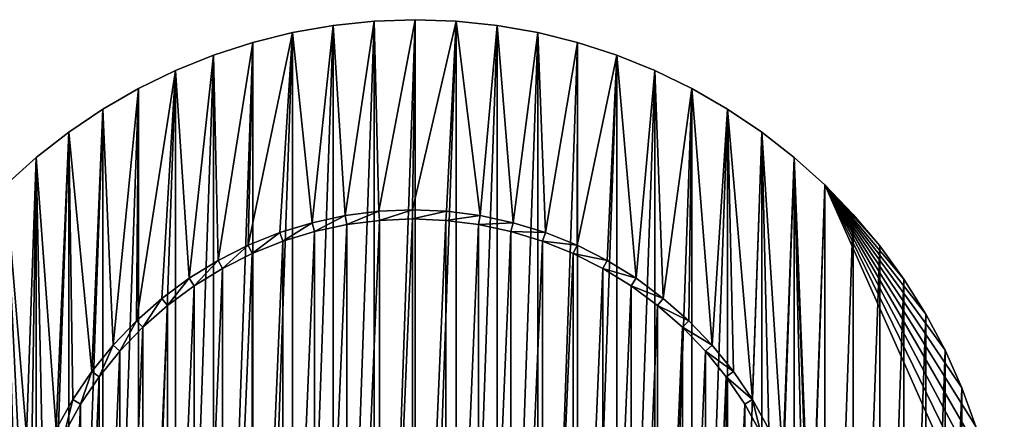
# Model space of a CAD drawing. Extents: x -300 to 306, y -450 to 450.
# Tile 5 of 34: x -248 to -193, y -241 to -218. Entities that reach past the tile are written whole.
import ezdxf

# ---------------------------------------------------------------- set-up
doc = ezdxf.new("R2010")
doc.units = 0
doc.header["$MEASUREMENT"] = 0

msp = doc.modelspace()

# ---------------------------------------------------------------- linework, layer by layer
for points in [[(-229.626007, -229.316498, -30), (-230.291397, -218.816299, -30), (-228.0354, -218.579193, -30)], [(-228.0354, -283.420807, -29), (-228.0354, -218.579193, -29), (-230.291397, -283.183685, -29)], [(-230.291397, -283.183685, -29), (-228.0354, -218.579193, -29), (-230.291397, -218.816299, -29)], [(-230.291397, -218.816299, -30), (-230.291397, -218.816299, -29), (-228.0354, -218.579193, -30)], [(-228.0354, -218.579193, -30), (-230.291397, -218.816299, -29), (-228.0354, -218.579193, -29)], [(-229.626007, -229.316498, -30), (-228.0354, -218.579193, -30), (-227.773697, -229.0793, -30)], [(-227.773697, -229.0793, -30), (-228.0354, -218.579193, -30), (-225.768295, -218.5, -30)], [(-225.768295, -283.5, -29), (-225.768295, -218.5, -29), (-228.0354, -283.420807, -29)], [(-228.0354, -283.420807, -29), (-225.768295, -218.5, -29), (-228.0354, -218.579193, -29)], [(-228.0354, -218.579193, -30), (-228.0354, -218.579193, -29), (-225.768295, -218.5, -30)], [(-225.768295, -218.5, -30), (-228.0354, -218.579193, -29), (-225.768295, -218.5, -29)], [(-227.773697, -229.0793, -30), (-225.768295, -218.5, -30), (-225.908005, -229, -30)], [(-225.908005, -229, -30), (-225.768295, -218.5, -30), (-223.501205, -218.579193, -30)], [(-225.908005, -229, -30), (-223.501205, -218.579193, -30), (-224.042297, -229.0793, -30)], [(-225.768295, -283.5, -29), (-223.501205, -218.579193, -29), (-225.768295, -218.5, -29)], [(-225.768295, -218.5, -30), (-225.768295, -218.5, -29), (-223.501205, -218.579193, -30)], [(-223.501205, -218.579193, -30), (-225.768295, -218.5, -29), (-223.501205, -218.579193, -29)], [(-223.501205, -283.420807, -29), (-223.501205, -218.579193, -29), (-225.768295, -283.5, -29)], [(-224.042297, -229.0793, -30), (-223.501205, -218.579193, -30), (-222.190002, -229.316498, -30)], [(-222.190002, -229.316498, -30), (-223.501205, -218.579193, -30), (-221.245193, -218.816299, -30)], [(-223.501205, -283.420807, -29), (-221.245193, -218.816299, -29), (-223.501205, -218.579193, -29)], [(-223.501205, -218.579193, -30), (-223.501205, -218.579193, -29), (-221.245193, -218.816299, -30)], [(-221.245193, -218.816299, -30), (-223.501205, -218.579193, -29), (-221.245193, -218.816299, -29)], [(-234.969803, -230.953003, -30), (-234.726501, -219.759003, -30), (-232.525406, -219.210205, -30)], [(-234.969803, -230.953003, -30), (-232.525406, -219.210205, -30), (-233.237106, -230.256699, -30)], [(-232.525406, -282.789795, -29), (-232.525406, -219.210205, -29), (-234.726501, -282.240997, -29)], [(-234.726501, -282.240997, -29), (-232.525406, -219.210205, -29), (-234.726501, -219.759003, -29)], [(-234.726501, -219.759003, -30), (-234.726501, -219.759003, -29), (-232.525406, -219.210205, -30)], [(-232.525406, -219.210205, -30), (-234.726501, -219.759003, -29), (-232.525406, -219.210205, -29)], [(-233.237106, -230.256699, -30), (-232.525406, -219.210205, -30), (-231.451508, -229.7099, -30)], [(-231.451508, -229.7099, -30), (-232.525406, -219.210205, -30), (-230.291397, -218.816299, -30)], [(-230.291397, -283.183685, -29), (-230.291397, -218.816299, -29), (-232.525406, -282.789795, -29)], [(-232.525406, -282.789795, -29), (-230.291397, -218.816299, -29), (-232.525406, -219.210205, -29)], [(-232.525406, -219.210205, -30), (-232.525406, -219.210205, -29), (-230.291397, -218.816299, -30)], [(-230.291397, -218.816299, -30), (-232.525406, -219.210205, -29), (-230.291397, -218.816299, -29)], [(-231.451508, -229.7099, -30), (-230.291397, -218.816299, -30), (-229.626007, -229.316498, -30)], [(-221.245193, -283.183685, -29), (-221.245193, -218.816299, -29), (-223.501205, -283.420807, -29)], [(-222.190002, -229.316498, -30), (-221.245193, -218.816299, -30), (-220.364502, -229.7099, -30)], [(-220.364502, -229.7099, -30), (-221.245193, -218.816299, -30), (-219.0112, -219.210205, -30)], [(-221.245193, -283.183685, -29), (-219.0112, -219.210205, -29), (-221.245193, -218.816299, -29)], [(-221.245193, -218.816299, -30), (-221.245193, -218.816299, -29), (-219.0112, -219.210205, -30)], [(-219.0112, -219.210205, -30), (-221.245193, -218.816299, -29), (-219.0112, -219.210205, -29)], [(-219.0112, -282.789795, -29), (-219.0112, -219.210205, -29), (-221.245193, -283.183685, -29)], [(-220.364502, -229.7099, -30), (-219.0112, -219.210205, -30), (-218.578903, -230.256699, -30)], [(-218.578903, -230.256699, -30), (-219.0112, -219.210205, -30), (-216.810104, -219.759003, -30)], [(-219.0112, -282.789795, -29), (-216.810104, -219.759003, -29), (-219.0112, -219.210205, -29)], [(-219.0112, -219.210205, -30), (-219.0112, -219.210205, -29), (-216.810104, -219.759003, -30)], [(-216.810104, -219.759003, -30), (-219.0112, -219.210205, -29), (-216.810104, -219.759003, -29)], [(-236.637299, -231.793701, -30), (-236.884003, -220.460007, -30), (-234.726501, -219.759003, -30)], [(-234.726501, -282.240997, -29), (-234.726501, -219.759003, -29), (-236.884003, -281.540009, -29)], [(-236.884003, -281.540009, -29), (-234.726501, -219.759003, -29), (-236.884003, -220.460007, -29)], [(-236.884003, -220.460007, -30), (-236.884003, -220.460007, -29), (-234.726501, -219.759003, -30)], [(-234.726501, -219.759003, -30), (-236.884003, -220.460007, -29), (-234.726501, -219.759003, -29)], [(-236.637299, -231.793701, -30), (-234.726501, -219.759003, -30), (-234.969803, -230.953003, -30)], [(-216.810104, -282.240997, -29), (-216.810104, -219.759003, -29), (-219.0112, -282.789795, -29)], [(-218.578903, -230.256699, -30), (-216.810104, -219.759003, -30), (-216.846207, -230.953003, -30)], [(-216.846207, -230.953003, -30), (-216.810104, -219.759003, -30), (-214.652603, -220.460007, -30)], [(-216.810104, -282.240997, -29), (-214.652603, -220.460007, -29), (-216.810104, -219.759003, -29)], [(-216.810104, -219.759003, -30), (-216.810104, -219.759003, -29), (-214.652603, -220.460007, -30)], [(-214.652603, -220.460007, -30), (-216.810104, -219.759003, -29), (-214.652603, -220.460007, -29)], [(-238.227402, -232.772797, -30), (-238.987198, -221.309799, -30), (-236.884003, -220.460007, -30)], [(-236.884003, -281.540009, -29), (-236.884003, -220.460007, -29), (-238.987198, -280.690186, -29)], [(-238.987198, -280.690186, -29), (-236.884003, -220.460007, -29), (-238.987198, -221.309799, -29)], [(-238.987198, -221.309799, -30), (-238.987198, -221.309799, -29), (-236.884003, -220.460007, -30)], [(-236.884003, -220.460007, -30), (-238.987198, -221.309799, -29), (-236.884003, -220.460007, -29)], [(-238.227402, -232.772797, -30), (-236.884003, -220.460007, -30), (-236.637299, -231.793701, -30)], [(-216.846207, -230.953003, -30), (-214.652603, -220.460007, -30), (-215.178696, -231.793701, -30)], [(-214.652603, -281.540009, -29), (-214.652603, -220.460007, -29), (-216.810104, -282.240997, -29)], [(-215.178696, -231.793701, -30), (-214.652603, -220.460007, -30), (-213.588501, -232.772797, -30)], [(-213.588501, -232.772797, -30), (-214.652603, -220.460007, -30), (-212.549393, -221.309799, -30)], [(-214.652603, -281.540009, -29), (-212.549393, -221.309799, -29), (-214.652603, -220.460007, -29)], [(-214.652603, -220.460007, -30), (-214.652603, -220.460007, -29), (-212.549393, -221.309799, -30)], [(-212.549393, -221.309799, -30), (-214.652603, -220.460007, -29), (-212.549393, -221.309799, -29)], [(-241.1306, -235.117004, -30), (-241.026093, -222.304199, -30), (-238.987198, -221.309799, -30)], [(-241.1306, -235.117004, -30), (-238.987198, -221.309799, -30), (-239.728806, -233.883194, -30)], [(-238.987198, -280.690186, -29), (-238.987198, -221.309799, -29), (-241.026093, -279.695801, -29)], [(-241.026093, -279.695801, -29), (-238.987198, -221.309799, -29), (-241.026093, -222.304199, -29)], [(-241.026093, -222.304199, -30), (-241.026093, -222.304199, -29), (-238.987198, -221.309799, -30)], [(-238.987198, -221.309799, -30), (-241.026093, -222.304199, -29), (-238.987198, -221.309799, -29)], [(-239.728806, -233.883194, -30), (-238.987198, -221.309799, -30), (-238.227402, -232.772797, -30)], [(-212.549393, -280.690186, -29), (-212.549393, -221.309799, -29), (-214.652603, -281.540009, -29)], [(-213.588501, -232.772797, -30), (-212.549393, -221.309799, -30), (-212.087097, -233.883194, -30)], [(-212.087097, -233.883194, -30), (-212.549393, -221.309799, -30), (-210.510498, -222.304199, -30)], [(-212.549393, -280.690186, -29), (-210.510498, -222.304199, -29), (-212.549393, -221.309799, -29)], [(-212.549393, -221.309799, -30), (-212.549393, -221.309799, -29), (-210.510498, -222.304199, -30)], [(-210.510498, -222.304199, -30), (-212.549393, -221.309799, -29), (-210.510498, -222.304199, -29)], [(-242.422806, -236.465103, -30), (-242.990707, -223.4384, -30), (-241.026093, -222.304199, -30)], [(-241.026093, -279.695801, -29), (-241.026093, -222.304199, -29), (-242.990707, -278.561615, -29)], [(-242.990707, -278.561615, -29), (-241.026093, -222.304199, -29), (-242.990707, -223.4384, -29)], [(-242.990707, -223.4384, -30), (-242.990707, -223.4384, -29), (-241.026093, -222.304199, -30)], [(-241.026093, -222.304199, -30), (-242.990707, -223.4384, -29), (-241.026093, -222.304199, -29)], [(-242.422806, -236.465103, -30), (-241.026093, -222.304199, -30), (-241.1306, -235.117004, -30)], [(-210.510498, -279.695801, -29), (-210.510498, -222.304199, -29), (-212.549393, -280.690186, -29)], [(-212.087097, -233.883194, -30), (-210.510498, -222.304199, -30), (-210.685303, -235.117004, -30)], [(-210.685303, -235.117004, -30), (-210.510498, -222.304199, -30), (-209.393204, -236.465103, -30)], [(-209.393204, -236.465103, -30), (-210.510498, -222.304199, -30), (-208.545898, -223.4384, -30)], [(-210.510498, -279.695801, -29), (-208.545898, -223.4384, -29), (-210.510498, -222.304199, -29)], [(-210.510498, -222.304199, -30), (-210.510498, -222.304199, -29), (-208.545898, -223.4384, -30)], [(-208.545898, -223.4384, -30), (-210.510498, -222.304199, -29), (-208.545898, -223.4384, -29)], [(-243.595901, -237.918106, -30), (-244.871307, -224.707001, -30), (-242.990707, -223.4384, -30)], [(-242.990707, -278.561615, -29), (-242.990707, -223.4384, -29), (-244.871307, -277.293091, -29)], [(-244.871307, -277.293091, -29), (-242.990707, -223.4384, -29), (-244.871307, -224.707001, -29)], [(-244.871307, -224.707001, -30), (-244.871307, -224.707001, -29), (-242.990707, -223.4384, -30)], [(-242.990707, -223.4384, -30), (-244.871307, -224.707001, -29), (-242.990707, -223.4384, -29)], [(-243.595901, -237.918106, -30), (-242.990707, -223.4384, -30), (-242.422806, -236.465103, -30)], [(-208.545898, -278.561615, -29), (-208.545898, -223.4384, -29), (-210.510498, -279.695801, -29)], [(-209.393204, -236.465103, -30), (-208.545898, -223.4384, -30), (-208.220001, -237.918106, -30)], [(-207.174301, -239.465195, -30), (-208.220001, -237.918106, -30), (-208.545898, -223.4384, -30)], [(-206.665298, -224.707001, -30), (-207.174301, -239.465195, -30), (-208.545898, -223.4384, -30)], [(-208.545898, -278.561615, -29), (-206.665298, -224.707001, -29), (-208.545898, -223.4384, -29)], [(-208.545898, -223.4384, -30), (-208.545898, -223.4384, -29), (-206.665298, -224.707001, -30)], [(-206.665298, -224.707001, -30), (-208.545898, -223.4384, -29), (-206.665298, -224.707001, -29)], [(-245.552399, -241.095505, -30), (-246.658905, -226.103607, -30), (-244.871307, -224.707001, -30)], [(-244.871307, -277.293091, -29), (-244.871307, -224.707001, -29), (-246.658905, -275.896515, -29)], [(-246.658905, -275.896515, -29), (-244.871307, -224.707001, -29), (-246.658905, -226.103607, -29)], [(-246.658905, -226.103607, -30), (-246.658905, -226.103607, -29), (-244.871307, -224.707001, -30)], [(-244.871307, -224.707001, -30), (-246.658905, -226.103607, -29), (-244.871307, -224.707001, -29)], [(-245.552399, -241.095505, -30), (-244.871307, -224.707001, -30), (-244.641602, -239.465195, -30)], [(-244.641602, -239.465195, -30), (-244.871307, -224.707001, -30), (-243.595901, -237.918106, -30)], [(-206.665298, -277.293091, -29), (-206.665298, -224.707001, -29), (-208.545898, -278.561615, -29)], [(-206.665298, -224.707001, -30), (-206.263596, -241.095505, -30), (-207.174301, -239.465195, -30)], [(-204.877701, -226.103607, -30), (-205.4944, -242.797195, -30), (-206.665298, -224.707001, -30)], [(-205.4944, -242.797195, -30), (-206.263596, -241.095505, -30), (-206.665298, -224.707001, -30)], [(-206.665298, -277.293091, -29), (-204.877701, -226.103607, -29), (-206.665298, -224.707001, -29)], [(-206.665298, -224.707001, -30), (-206.665298, -224.707001, -29), (-204.877701, -226.103607, -30)], [(-204.877701, -226.103607, -30), (-206.665298, -224.707001, -29), (-204.877701, -226.103607, -29)], [(-248.344696, -227.621506, -30), (-246.658905, -226.103607, -30), (-246.943604, -244.557907, -30)], [(-246.658905, -275.896515, -29), (-246.658905, -226.103607, -29), (-248.344696, -274.37851, -29)], [(-248.344696, -274.37851, -29), (-246.658905, -226.103607, -29), (-248.344696, -227.621506, -29)], [(-248.344696, -227.621506, -30), (-248.344696, -227.621506, -29), (-246.658905, -226.103607, -30)], [(-246.658905, -226.103607, -30), (-248.344696, -227.621506, -29), (-246.658905, -226.103607, -29)], [(-246.943604, -244.557907, -30), (-246.658905, -226.103607, -30), (-246.321503, -242.797195, -30)], [(-246.321503, -242.797195, -30), (-246.658905, -226.103607, -30), (-245.552399, -241.095505, -30)], [(-204.877701, -275.896515, -29), (-204.877701, -226.103607, -29), (-206.665298, -277.293091, -29)], [(-204.877701, -226.103607, -30), (-204.872299, -244.557907, -30), (-205.4944, -242.797195, -30)], [(-203.191895, -227.621506, -30), (-203.927795, -250.066299, -30), (-204.877701, -226.103607, -30)], [(-204.877701, -226.103607, -30), (-203.927795, -250.066299, -30), (-204.086197, -248.205597, -30)], [(-204.877701, -226.103607, -30), (-204.086197, -248.205597, -30), (-204.401794, -246.365097, -30)], [(-204.877701, -226.103607, -30), (-204.401794, -246.365097, -30), (-204.872299, -244.557907, -30)], [(-204.877701, -275.896515, -29), (-203.191895, -227.621506, -29), (-204.877701, -226.103607, -29)], [(-204.877701, -226.103607, -30), (-204.877701, -226.103607, -29), (-203.191895, -227.621506, -30)], [(-203.191895, -227.621506, -30), (-204.877701, -226.103607, -29), (-203.191895, -227.621506, -29)], [(-248.344696, -227.621506, -30), (-246.943604, -244.557907, -30), (-247.4142, -246.365097, -30)], [(-248.344696, -227.621506, -30), (-247.4142, -246.365097, -30), (-247.729797, -248.205597, -30)], [(-203.191895, -274.37851, -29), (-203.191895, -227.621506, -29), (-204.877701, -275.896515, -29)], [(-203.191895, -227.621506, -30), (-193.288101, -249.865799, -30), (-203.927795, -250.066299, -30)], [(-203.191895, -227.621506, -30), (-201.616104, -229.253296, -30), (-200.158005, -230.990997, -30)], [(-203.191895, -227.621506, -30), (-200.158005, -230.990997, -30), (-198.8246, -232.826202, -30)], [(-203.191895, -227.621506, -30), (-198.8246, -232.826202, -30), (-197.622498, -234.75, -30)], [(-203.191895, -227.621506, -30), (-197.622498, -234.75, -30), (-196.557495, -236.752899, -30)], [(-203.191895, -227.621506, -30), (-196.557495, -236.752899, -30), (-195.634796, -238.825302, -30)], [(-203.191895, -227.621506, -30), (-195.634796, -238.825302, -30), (-194.858994, -240.957001, -30)], [(-203.191895, -227.621506, -30), (-194.858994, -240.957001, -30), (-194.233704, -243.137497, -30)], [(-203.191895, -227.621506, -30), (-194.233704, -243.137497, -30), (-193.7621, -245.3564, -30)], [(-203.191895, -227.621506, -30), (-193.7621, -245.3564, -30), (-193.446396, -247.602798, -30)], [(-203.191895, -227.621506, -30), (-193.446396, -247.602798, -30), (-193.288101, -249.865799, -30)], [(-203.191895, -274.37851, -29), (-201.616104, -229.253296, -29), (-203.191895, -227.621506, -29)], [(-203.191895, -227.621506, -30), (-203.191895, -227.621506, -29), (-201.616104, -229.253296, -30)], [(-201.616104, -229.253296, -30), (-203.191895, -227.621506, -29), (-201.616104, -229.253296, -29)], [(-227.773697, -229.0793, -29.5), (-227.773697, -229.0793, -30), (-225.908005, -229, -30)], [(-227.773697, -229.0793, -29.5), (-225.908005, -229, -30), (-225.908005, -229, -29.5)], [(-227.731293, -229.577499, -29.5), (-227.773697, -229.0793, -29.5), (-225.908005, -229, -29.5)], [(-227.731293, -229.577499, -29.5), (-225.908005, -229, -29.5), (-225.908005, -229.5, -29.5)], [(-224.042297, -229.0793, -30), (-224.042297, -229.0793, -29.5), (-225.908005, -229, -29.5)], [(-224.042297, -229.0793, -30), (-225.908005, -229, -29.5), (-225.908005, -229, -30)], [(-225.908005, -229.5, -29.5), (-225.908005, -229, -29.5), (-224.042297, -229.0793, -29.5)], [(-231.451508, -229.7099, -29.5), (-231.451508, -229.7099, -30), (-229.626007, -229.316498, -30)], [(-231.451508, -229.7099, -29.5), (-229.626007, -229.316498, -30), (-229.626007, -229.316498, -29.5)], [(-231.3255, -230.193695, -29.5), (-231.451508, -229.7099, -29.5), (-229.626007, -229.316498, -29.5)], [(-231.3255, -230.193695, -29.5), (-229.626007, -229.316498, -29.5), (-229.541504, -229.809296, -29.5)], [(-229.626007, -229.316498, -29.5), (-229.626007, -229.316498, -30), (-227.773697, -229.0793, -30)], [(-229.626007, -229.316498, -29.5), (-227.773697, -229.0793, -30), (-227.773697, -229.0793, -29.5)], [(-229.541504, -229.809296, -29.5), (-229.626007, -229.316498, -29.5), (-227.773697, -229.0793, -29.5)], [(-229.541504, -229.809296, -29.5), (-227.773697, -229.0793, -29.5), (-227.731293, -229.577499, -29.5)], [(-227.731293, -229.577499, -30), (-227.731293, -272.422485, -30), (-229.541504, -272.190704, -30)], [(-227.731293, -229.577499, -30), (-229.541504, -272.190704, -30), (-229.541504, -229.809296, -30)], [(-229.541504, -229.809296, -30), (-229.541504, -229.809296, -29.5), (-227.731293, -229.577499, -30)], [(-227.731293, -229.577499, -30), (-229.541504, -229.809296, -29.5), (-227.731293, -229.577499, -29.5)], [(-225.908005, -229.5, -30), (-225.908005, -272.5, -30), (-227.731293, -272.422485, -30)], [(-225.908005, -229.5, -30), (-227.731293, -272.422485, -30), (-227.731293, -229.577499, -30)], [(-227.731293, -229.577499, -30), (-227.731293, -229.577499, -29.5), (-225.908005, -229.5, -30)], [(-225.908005, -229.5, -30), (-227.731293, -229.577499, -29.5), (-225.908005, -229.5, -29.5)], [(-225.908005, -229.5, -29.5), (-224.042297, -229.0793, -29.5), (-224.084702, -229.577499, -29.5)], [(-224.084702, -229.577499, -30), (-225.908005, -272.5, -30), (-225.908005, -229.5, -30)], [(-225.908005, -229.5, -30), (-225.908005, -229.5, -29.5), (-224.084702, -229.577499, -30)], [(-224.084702, -229.577499, -30), (-225.908005, -229.5, -29.5), (-224.084702, -229.577499, -29.5)], [(-225.908005, -272.5, -30), (-224.084702, -229.577499, -30), (-224.084702, -272.422485, -30)], [(-224.084702, -229.577499, -29.5), (-224.042297, -229.0793, -29.5), (-222.190002, -229.316498, -29.5)], [(-224.084702, -229.577499, -29.5), (-222.190002, -229.316498, -29.5), (-222.274506, -229.809296, -29.5)], [(-224.084702, -272.422485, -30), (-224.084702, -229.577499, -30), (-222.274506, -229.809296, -30)], [(-224.084702, -229.577499, -30), (-224.084702, -229.577499, -29.5), (-222.274506, -229.809296, -30)], [(-222.274506, -229.809296, -30), (-224.084702, -229.577499, -29.5), (-222.274506, -229.809296, -29.5)], [(-222.190002, -229.316498, -30), (-222.190002, -229.316498, -29.5), (-224.042297, -229.0793, -29.5)], [(-222.190002, -229.316498, -30), (-224.042297, -229.0793, -29.5), (-224.042297, -229.0793, -30)], [(-222.274506, -229.809296, -29.5), (-222.190002, -229.316498, -29.5), (-220.364502, -229.7099, -29.5)], [(-220.364502, -229.7099, -30), (-220.364502, -229.7099, -29.5), (-222.190002, -229.316498, -29.5)], [(-220.364502, -229.7099, -30), (-222.190002, -229.316498, -29.5), (-222.190002, -229.316498, -30)], [(-201.616104, -272.746704, -29), (-201.616104, -229.253296, -29), (-203.191895, -274.37851, -29)], [(-201.616104, -272.746704, -29), (-200.158005, -230.990997, -29), (-201.616104, -229.253296, -29)], [(-201.616104, -229.253296, -30), (-201.616104, -229.253296, -29), (-200.158005, -230.990997, -30)], [(-200.158005, -230.990997, -30), (-201.616104, -229.253296, -29), (-200.158005, -230.990997, -29)], [(-233.237106, -230.256699, -29.5), (-233.237106, -230.256699, -30), (-231.451508, -229.7099, -30)], [(-233.237106, -230.256699, -29.5), (-231.451508, -229.7099, -30), (-231.451508, -229.7099, -29.5)], [(-233.070496, -230.728104, -29.5), (-233.237106, -230.256699, -29.5), (-231.451508, -229.7099, -29.5)], [(-233.070496, -230.728104, -29.5), (-231.451508, -229.7099, -29.5), (-231.3255, -230.193695, -29.5)], [(-229.541504, -229.809296, -30), (-229.541504, -272.190704, -30), (-231.3255, -271.806213, -30)], [(-229.541504, -229.809296, -30), (-231.3255, -271.806213, -30), (-231.3255, -230.193695, -30)], [(-231.3255, -230.193695, -30), (-231.3255, -230.193695, -29.5), (-229.541504, -229.809296, -30)], [(-229.541504, -229.809296, -30), (-231.3255, -230.193695, -29.5), (-229.541504, -229.809296, -29.5)], [(-224.084702, -272.422485, -30), (-222.274506, -229.809296, -30), (-222.274506, -272.190704, -30)], [(-222.274506, -229.809296, -29.5), (-220.364502, -229.7099, -29.5), (-220.490494, -230.193695, -29.5)], [(-222.274506, -272.190704, -30), (-222.274506, -229.809296, -30), (-220.490494, -230.193695, -30)], [(-222.274506, -229.809296, -30), (-222.274506, -229.809296, -29.5), (-220.490494, -230.193695, -30)], [(-220.490494, -230.193695, -30), (-222.274506, -229.809296, -29.5), (-220.490494, -230.193695, -29.5)], [(-220.490494, -230.193695, -29.5), (-220.364502, -229.7099, -29.5), (-218.578903, -230.256699, -29.5)], [(-218.578903, -230.256699, -30), (-218.578903, -230.256699, -29.5), (-220.364502, -229.7099, -29.5)], [(-218.578903, -230.256699, -30), (-220.364502, -229.7099, -29.5), (-220.364502, -229.7099, -30)], [(-234.969803, -230.953003, -29.5), (-234.969803, -230.953003, -30), (-233.237106, -230.256699, -30)], [(-234.969803, -230.953003, -29.5), (-233.237106, -230.256699, -30), (-233.237106, -230.256699, -29.5)], [(-234.763901, -231.4086, -29.5), (-234.969803, -230.953003, -29.5), (-233.237106, -230.256699, -29.5)], [(-234.763901, -231.4086, -29.5), (-233.237106, -230.256699, -29.5), (-233.070496, -230.728104, -29.5)], [(-231.3255, -230.193695, -30), (-231.3255, -271.806213, -30), (-233.070496, -271.271912, -30)], [(-231.3255, -230.193695, -30), (-233.070496, -271.271912, -30), (-233.070496, -230.728104, -30)], [(-233.070496, -230.728104, -30), (-233.070496, -230.728104, -29.5), (-231.3255, -230.193695, -30)], [(-231.3255, -230.193695, -30), (-233.070496, -230.728104, -29.5), (-231.3255, -230.193695, -29.5)], [(-222.274506, -272.190704, -30), (-220.490494, -230.193695, -30), (-220.490494, -271.806213, -30)], [(-220.490494, -271.806213, -30), (-220.490494, -230.193695, -30), (-218.745499, -230.728104, -30)], [(-220.490494, -230.193695, -30), (-220.490494, -230.193695, -29.5), (-218.745499, -230.728104, -30)], [(-218.745499, -230.728104, -30), (-220.490494, -230.193695, -29.5), (-218.745499, -230.728104, -29.5)], [(-220.490494, -230.193695, -29.5), (-218.578903, -230.256699, -29.5), (-218.745499, -230.728104, -29.5)], [(-218.745499, -230.728104, -29.5), (-218.578903, -230.256699, -29.5), (-216.846207, -230.953003, -29.5)], [(-216.846207, -230.953003, -30), (-216.846207, -230.953003, -29.5), (-218.578903, -230.256699, -29.5)], [(-216.846207, -230.953003, -30), (-218.578903, -230.256699, -29.5), (-218.578903, -230.256699, -30)], [(-236.637299, -231.793701, -29.5), (-236.637299, -231.793701, -30), (-234.969803, -230.953003, -30)], [(-236.637299, -231.793701, -29.5), (-234.969803, -230.953003, -30), (-234.969803, -230.953003, -29.5)], [(-236.393402, -232.230194, -29.5), (-236.637299, -231.793701, -29.5), (-234.969803, -230.953003, -29.5)], [(-236.393402, -232.230194, -29.5), (-234.969803, -230.953003, -29.5), (-234.763901, -231.4086, -29.5)], [(-233.070496, -230.728104, -30), (-233.070496, -271.271912, -30), (-234.763901, -270.5914, -30)], [(-233.070496, -230.728104, -30), (-234.763901, -270.5914, -30), (-234.763901, -231.4086, -30)], [(-234.763901, -231.4086, -30), (-234.763901, -231.4086, -29.5), (-233.070496, -230.728104, -30)], [(-233.070496, -230.728104, -30), (-234.763901, -231.4086, -29.5), (-233.070496, -230.728104, -29.5)], [(-220.490494, -271.806213, -30), (-218.745499, -230.728104, -30), (-218.745499, -271.271912, -30)], [(-218.745499, -271.271912, -30), (-218.745499, -230.728104, -30), (-217.052094, -231.4086, -30)], [(-218.745499, -230.728104, -30), (-218.745499, -230.728104, -29.5), (-217.052094, -231.4086, -30)], [(-217.052094, -231.4086, -30), (-218.745499, -230.728104, -29.5), (-217.052094, -231.4086, -29.5)], [(-218.745499, -230.728104, -29.5), (-216.846207, -230.953003, -29.5), (-217.052094, -231.4086, -29.5)], [(-217.052094, -231.4086, -29.5), (-216.846207, -230.953003, -29.5), (-215.178696, -231.793701, -29.5)], [(-215.178696, -231.793701, -30), (-215.178696, -231.793701, -29.5), (-216.846207, -230.953003, -29.5)], [(-215.178696, -231.793701, -30), (-216.846207, -230.953003, -29.5), (-216.846207, -230.953003, -30)], [(-200.158005, -271.009003, -29), (-200.158005, -230.990997, -29), (-201.616104, -272.746704, -29)], [(-200.158005, -271.009003, -29), (-198.8246, -232.826202, -29), (-200.158005, -230.990997, -29)], [(-200.158005, -230.990997, -30), (-200.158005, -230.990997, -29), (-198.8246, -232.826202, -30)], [(-198.8246, -232.826202, -30), (-200.158005, -230.990997, -29), (-198.8246, -232.826202, -29)], [(-234.763901, -231.4086, -30), (-234.763901, -270.5914, -30), (-236.393402, -269.769806, -30)], [(-234.763901, -231.4086, -30), (-236.393402, -269.769806, -30), (-236.393402, -232.230194, -30)], [(-236.393402, -232.230194, -30), (-236.393402, -232.230194, -29.5), (-234.763901, -231.4086, -30)], [(-234.763901, -231.4086, -30), (-236.393402, -232.230194, -29.5), (-234.763901, -231.4086, -29.5)], [(-218.745499, -271.271912, -30), (-217.052094, -231.4086, -30), (-217.052094, -270.5914, -30)], [(-217.052094, -270.5914, -30), (-217.052094, -231.4086, -30), (-215.422501, -232.230194, -30)], [(-217.052094, -231.4086, -30), (-217.052094, -231.4086, -29.5), (-215.422501, -232.230194, -30)], [(-215.422501, -232.230194, -30), (-217.052094, -231.4086, -29.5), (-215.422501, -232.230194, -29.5)], [(-217.052094, -231.4086, -29.5), (-215.178696, -231.793701, -29.5), (-215.422501, -232.230194, -29.5)], [(-238.227402, -232.772797, -29.5), (-238.227402, -232.772797, -30), (-236.637299, -231.793701, -30)], [(-238.227402, -232.772797, -29.5), (-236.637299, -231.793701, -30), (-236.637299, -231.793701, -29.5)], [(-237.947403, -233.186996, -29.5), (-238.227402, -232.772797, -29.5), (-236.637299, -231.793701, -29.5)], [(-237.947403, -233.186996, -29.5), (-236.637299, -231.793701, -29.5), (-236.393402, -232.230194, -29.5)], [(-236.393402, -232.230194, -30), (-236.393402, -269.769806, -30), (-237.947403, -268.812988, -30)], [(-236.393402, -232.230194, -30), (-237.947403, -268.812988, -30), (-237.947403, -233.186996, -30)], [(-237.947403, -233.186996, -30), (-237.947403, -233.186996, -29.5), (-236.393402, -232.230194, -30)], [(-236.393402, -232.230194, -30), (-237.947403, -233.186996, -29.5), (-236.393402, -232.230194, -29.5)], [(-217.052094, -270.5914, -30), (-215.422501, -232.230194, -30), (-215.422501, -269.769806, -30)], [(-215.422501, -232.230194, -29.5), (-215.178696, -231.793701, -29.5), (-213.588501, -232.772797, -29.5)], [(-215.422501, -269.769806, -30), (-215.422501, -232.230194, -30), (-213.8685, -233.186996, -30)], [(-215.422501, -232.230194, -30), (-215.422501, -232.230194, -29.5), (-213.8685, -233.186996, -30)], [(-213.8685, -233.186996, -30), (-215.422501, -232.230194, -29.5), (-213.8685, -233.186996, -29.5)], [(-215.422501, -232.230194, -29.5), (-213.588501, -232.772797, -29.5), (-213.8685, -233.186996, -29.5)], [(-213.588501, -232.772797, -30), (-213.588501, -232.772797, -29.5), (-215.178696, -231.793701, -29.5)], [(-213.588501, -232.772797, -30), (-215.178696, -231.793701, -29.5), (-215.178696, -231.793701, -30)], [(-239.728806, -233.883194, -29.5), (-239.728806, -233.883194, -30), (-238.227402, -232.772797, -30)], [(-239.728806, -233.883194, -29.5), (-238.227402, -232.772797, -30), (-238.227402, -232.772797, -29.5)], [(-239.414703, -234.272202, -29.5), (-239.728806, -233.883194, -29.5), (-238.227402, -232.772797, -29.5)], [(-239.414703, -234.272202, -29.5), (-238.227402, -232.772797, -29.5), (-237.947403, -233.186996, -29.5)], [(-213.8685, -233.186996, -29.5), (-213.588501, -232.772797, -29.5), (-212.087097, -233.883194, -29.5)], [(-212.087097, -233.883194, -30), (-212.087097, -233.883194, -29.5), (-213.588501, -232.772797, -29.5)], [(-212.087097, -233.883194, -30), (-213.588501, -232.772797, -29.5), (-213.588501, -232.772797, -30)], [(-198.8246, -269.173798, -29), (-198.8246, -232.826202, -29), (-200.158005, -271.009003, -29)], [(-198.8246, -269.173798, -29), (-197.622498, -234.75, -29), (-198.8246, -232.826202, -29)], [(-198.8246, -232.826202, -30), (-198.8246, -232.826202, -29), (-197.622498, -234.75, -30)], [(-197.622498, -234.75, -30), (-198.8246, -232.826202, -29), (-197.622498, -234.75, -29)], [(-237.947403, -233.186996, -30), (-237.947403, -268.812988, -30), (-239.414703, -267.727814, -30)], [(-237.947403, -233.186996, -30), (-239.414703, -267.727814, -30), (-239.414703, -234.272202, -30)], [(-239.414703, -234.272202, -30), (-239.414703, -234.272202, -29.5), (-237.947403, -233.186996, -30)], [(-237.947403, -233.186996, -30), (-239.414703, -234.272202, -29.5), (-237.947403, -233.186996, -29.5)], [(-215.422501, -269.769806, -30), (-213.8685, -233.186996, -30), (-213.8685, -268.812988, -30)], [(-213.8685, -268.812988, -30), (-213.8685, -233.186996, -30), (-212.401306, -234.272202, -30)], [(-213.8685, -233.186996, -30), (-213.8685, -233.186996, -29.5), (-212.401306, -234.272202, -30)], [(-212.401306, -234.272202, -30), (-213.8685, -233.186996, -29.5), (-212.401306, -234.272202, -29.5)], [(-213.8685, -233.186996, -29.5), (-212.087097, -233.883194, -29.5), (-212.401306, -234.272202, -29.5)], [(-241.1306, -235.117004, -29.5), (-241.1306, -235.117004, -30), (-239.728806, -233.883194, -30)], [(-241.1306, -235.117004, -29.5), (-239.728806, -233.883194, -30), (-239.728806, -233.883194, -29.5)], [(-240.784698, -235.477997, -29.5), (-241.1306, -235.117004, -29.5), (-239.728806, -233.883194, -29.5)], [(-240.784698, -235.477997, -29.5), (-239.728806, -233.883194, -29.5), (-239.414703, -234.272202, -29.5)], [(-212.401306, -234.272202, -29.5), (-212.087097, -233.883194, -29.5), (-210.685303, -235.117004, -29.5)], [(-210.685303, -235.117004, -30), (-210.685303, -235.117004, -29.5), (-212.087097, -233.883194, -29.5)], [(-210.685303, -235.117004, -30), (-212.087097, -233.883194, -29.5), (-212.087097, -233.883194, -30)], [(-239.414703, -234.272202, -30), (-239.414703, -267.727814, -30), (-240.784698, -266.522095, -30)], [(-239.414703, -234.272202, -30), (-240.784698, -266.522095, -30), (-240.784698, -235.477997, -30)], [(-240.784698, -235.477997, -30), (-240.784698, -235.477997, -29.5), (-239.414703, -234.272202, -30)], [(-239.414703, -234.272202, -30), (-240.784698, -235.477997, -29.5), (-239.414703, -234.272202, -29.5)], [(-213.8685, -268.812988, -30), (-212.401306, -234.272202, -30), (-212.401306, -267.727814, -30)], [(-212.401306, -267.727814, -30), (-212.401306, -234.272202, -30), (-211.031296, -235.477997, -30)], [(-212.401306, -234.272202, -30), (-212.401306, -234.272202, -29.5), (-211.031296, -235.477997, -30)], [(-211.031296, -235.477997, -30), (-212.401306, -234.272202, -29.5), (-211.031296, -235.477997, -29.5)], [(-212.401306, -234.272202, -29.5), (-210.685303, -235.117004, -29.5), (-211.031296, -235.477997, -29.5)], [(-197.622498, -267.25, -29), (-197.622498, -234.75, -29), (-198.8246, -269.173798, -29)], [(-197.622498, -267.25, -29), (-196.557495, -236.752899, -29), (-197.622498, -234.75, -29)], [(-197.622498, -234.75, -30), (-197.622498, -234.75, -29), (-196.557495, -236.752899, -30)], [(-196.557495, -236.752899, -30), (-197.622498, -234.75, -29), (-196.557495, -236.752899, -29)], [(-242.422806, -236.465103, -29.5), (-242.422806, -236.465103, -30), (-241.1306, -235.117004, -30)], [(-242.422806, -236.465103, -29.5), (-241.1306, -235.117004, -30), (-241.1306, -235.117004, -29.5)], [(-242.047394, -236.795502, -29.5), (-242.422806, -236.465103, -29.5), (-241.1306, -235.117004, -29.5)], [(-242.047394, -236.795502, -29.5), (-241.1306, -235.117004, -29.5), (-240.784698, -235.477997, -29.5)], [(-240.784698, -235.477997, -30), (-240.784698, -266.522095, -30), (-242.047394, -265.204498, -30)], [(-240.784698, -235.477997, -30), (-242.047394, -265.204498, -30), (-242.047394, -236.795502, -30)], [(-242.047394, -236.795502, -30), (-242.047394, -236.795502, -29.5), (-240.784698, -235.477997, -30)], [(-240.784698, -235.477997, -30), (-242.047394, -236.795502, -29.5), (-240.784698, -235.477997, -29.5)], [(-212.401306, -267.727814, -30), (-211.031296, -235.477997, -30), (-211.031296, -266.522095, -30)], [(-211.031296, -235.477997, -29.5), (-210.685303, -235.117004, -29.5), (-209.393204, -236.465103, -29.5)], [(-211.031296, -266.522095, -30), (-211.031296, -235.477997, -30), (-209.768494, -236.795502, -30)], [(-211.031296, -235.477997, -30), (-211.031296, -235.477997, -29.5), (-209.768494, -236.795502, -30)], [(-209.768494, -236.795502, -30), (-211.031296, -235.477997, -29.5), (-209.768494, -236.795502, -29.5)], [(-211.031296, -235.477997, -29.5), (-209.393204, -236.465103, -29.5), (-209.768494, -236.795502, -29.5)], [(-209.393204, -236.465103, -30), (-209.393204, -236.465103, -29.5), (-210.685303, -235.117004, -29.5)], [(-209.393204, -236.465103, -30), (-210.685303, -235.117004, -29.5), (-210.685303, -235.117004, -30)], [(-243.595901, -237.918106, -29.5), (-243.595901, -237.918106, -30), (-242.422806, -236.465103, -30)], [(-243.595901, -237.918106, -29.5), (-242.422806, -236.465103, -30), (-242.422806, -236.465103, -29.5)], [(-243.193893, -238.215393, -29.5), (-243.595901, -237.918106, -29.5), (-242.422806, -236.465103, -29.5)], [(-243.193893, -238.215393, -29.5), (-242.422806, -236.465103, -29.5), (-242.047394, -236.795502, -29.5)], [(-209.768494, -236.795502, -29.5), (-209.393204, -236.465103, -29.5), (-208.220001, -237.918106, -29.5)], [(-208.220001, -237.918106, -30), (-208.220001, -237.918106, -29.5), (-209.393204, -236.465103, -29.5)], [(-208.220001, -237.918106, -30), (-209.393204, -236.465103, -29.5), (-209.393204, -236.465103, -30)], [(-242.047394, -236.795502, -30), (-242.047394, -265.204498, -30), (-243.193893, -263.784607, -30)], [(-242.047394, -236.795502, -30), (-243.193893, -263.784607, -30), (-243.193893, -238.215393, -30)], [(-243.193893, -238.215393, -30), (-243.193893, -238.215393, -29.5), (-242.047394, -236.795502, -30)], [(-242.047394, -236.795502, -30), (-243.193893, -238.215393, -29.5), (-242.047394, -236.795502, -29.5)], [(-211.031296, -266.522095, -30), (-209.768494, -236.795502, -30), (-209.768494, -265.204498, -30)], [(-209.768494, -265.204498, -30), (-209.768494, -236.795502, -30), (-208.622101, -238.215393, -30)], [(-209.768494, -236.795502, -30), (-209.768494, -236.795502, -29.5), (-208.622101, -238.215393, -30)], [(-208.622101, -238.215393, -30), (-209.768494, -236.795502, -29.5), (-208.622101, -238.215393, -29.5)], [(-209.768494, -236.795502, -29.5), (-208.220001, -237.918106, -29.5), (-208.622101, -238.215393, -29.5)], [(-196.557495, -265.247101, -29), (-196.557495, -236.752899, -29), (-197.622498, -267.25, -29)], [(-196.557495, -265.247101, -29), (-195.634796, -238.825302, -29), (-196.557495, -236.752899, -29)], [(-196.557495, -236.752899, -30), (-196.557495, -236.752899, -29), (-195.634796, -238.825302, -30)], [(-195.634796, -238.825302, -30), (-196.557495, -236.752899, -29), (-195.634796, -238.825302, -29)], [(-244.641602, -239.465195, -29.5), (-244.641602, -239.465195, -30), (-243.595901, -237.918106, -30)], [(-244.641602, -239.465195, -29.5), (-243.595901, -237.918106, -30), (-243.595901, -237.918106, -29.5)], [(-244.215897, -239.727402, -29.5), (-244.641602, -239.465195, -29.5), (-243.595901, -237.918106, -29.5)], [(-244.215897, -239.727402, -29.5), (-243.595901, -237.918106, -29.5), (-243.193893, -238.215393, -29.5)], [(-243.193893, -238.215393, -30), (-243.193893, -263.784607, -30), (-244.215897, -262.272614, -30)], [(-243.193893, -238.215393, -30), (-244.215897, -262.272614, -30), (-244.215897, -239.727402, -30)], [(-244.215897, -239.727402, -30), (-244.215897, -239.727402, -29.5), (-243.193893, -238.215393, -30)], [(-243.193893, -238.215393, -30), (-244.215897, -239.727402, -29.5), (-243.193893, -238.215393, -29.5)], [(-209.768494, -265.204498, -30), (-208.622101, -238.215393, -30), (-208.622101, -263.784607, -30)], [(-208.622101, -238.215393, -29.5), (-208.220001, -237.918106, -29.5), (-207.174301, -239.465195, -29.5)], [(-208.622101, -263.784607, -30), (-208.622101, -238.215393, -30), (-207.600098, -239.727402, -30)], [(-208.622101, -238.215393, -30), (-208.622101, -238.215393, -29.5), (-207.600098, -239.727402, -30)], [(-207.600098, -239.727402, -30), (-208.622101, -238.215393, -29.5), (-207.600098, -239.727402, -29.5)], [(-208.622101, -238.215393, -29.5), (-207.174301, -239.465195, -29.5), (-207.600098, -239.727402, -29.5)], [(-207.174301, -239.465195, -30), (-207.174301, -239.465195, -29.5), (-208.220001, -237.918106, -29.5)], [(-207.174301, -239.465195, -30), (-208.220001, -237.918106, -29.5), (-208.220001, -237.918106, -30)], [(-195.634796, -263.174713, -29), (-195.634796, -238.825302, -29), (-196.557495, -265.247101, -29)], [(-195.634796, -263.174713, -29), (-194.858994, -240.957001, -29), (-195.634796, -238.825302, -29)], [(-195.634796, -238.825302, -30), (-195.634796, -238.825302, -29), (-194.858994, -240.957001, -30)], [(-194.858994, -240.957001, -30), (-195.634796, -238.825302, -29), (-194.858994, -240.957001, -29)], [(-245.552399, -241.095505, -29.5), (-245.552399, -241.095505, -30), (-244.641602, -239.465195, -30)], [(-245.552399, -241.095505, -29.5), (-244.641602, -239.465195, -30), (-244.641602, -239.465195, -29.5)], [(-245.105896, -241.320602, -29.5), (-245.552399, -241.095505, -29.5), (-244.641602, -239.465195, -29.5)], [(-245.105896, -241.320602, -29.5), (-244.641602, -239.465195, -29.5), (-244.215897, -239.727402, -29.5)], [(-244.215897, -239.727402, -30), (-244.215897, -262.272614, -30), (-245.105896, -260.679413, -30)], [(-244.215897, -239.727402, -30), (-245.105896, -260.679413, -30), (-245.105896, -241.320602, -30)], [(-245.105896, -241.320602, -30), (-245.105896, -241.320602, -29.5), (-244.215897, -239.727402, -30)], [(-244.215897, -239.727402, -30), (-245.105896, -241.320602, -29.5), (-244.215897, -239.727402, -29.5)], [(-208.622101, -263.784607, -30), (-207.600098, -239.727402, -30), (-207.600098, -262.272614, -30)], [(-207.600098, -239.727402, -29.5), (-207.174301, -239.465195, -29.5), (-206.710098, -241.320602, -29.5)], [(-207.600098, -262.272614, -30), (-207.600098, -239.727402, -30), (-206.710098, -241.320602, -30)], [(-207.600098, -239.727402, -30), (-207.600098, -239.727402, -29.5), (-206.710098, -241.320602, -30)], [(-206.710098, -241.320602, -30), (-207.600098, -239.727402, -29.5), (-206.710098, -241.320602, -29.5)], [(-206.263596, -241.095505, -30), (-206.263596, -241.095505, -29.5), (-207.174301, -239.465195, -29.5)], [(-206.263596, -241.095505, -30), (-207.174301, -239.465195, -29.5), (-207.174301, -239.465195, -30)], [(-206.263596, -241.095505, -29.5), (-206.710098, -241.320602, -29.5), (-207.174301, -239.465195, -29.5)]]:
    msp.add_3dface(points)

doc.saveas('drawing.dxf')
